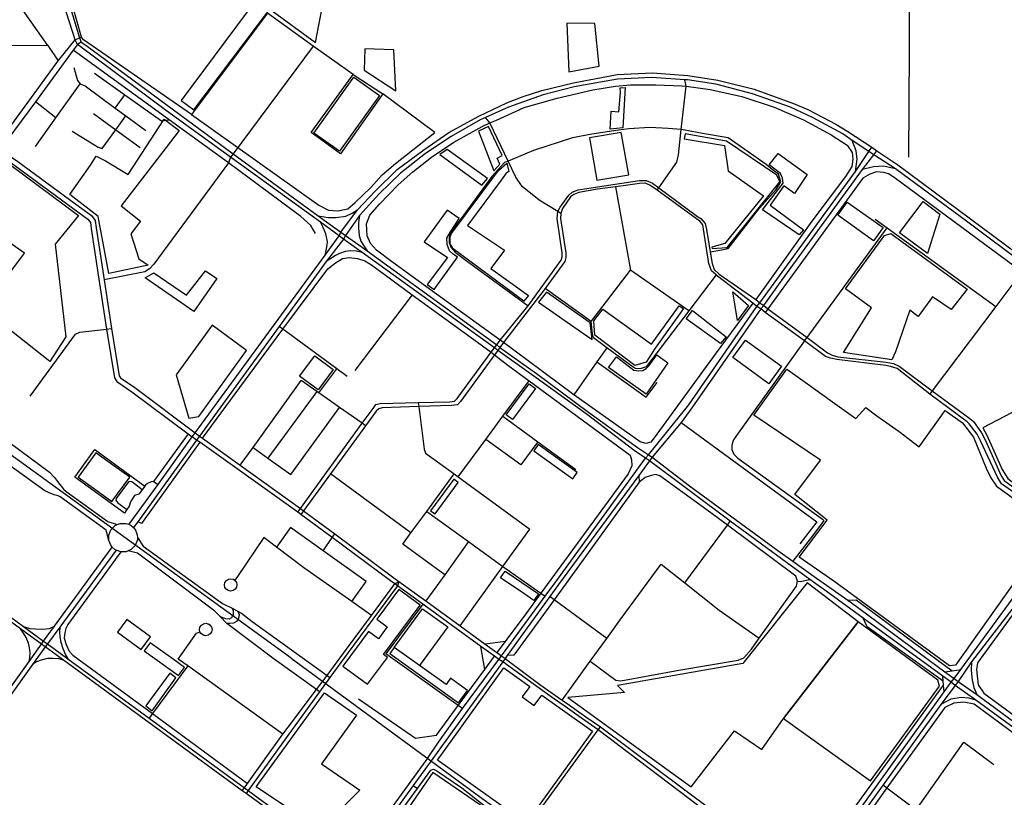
# Model space of a CAD drawing. Header units: millimetres. Extents: x 664923 to 767831, y 3118803 to 3207600.
# Tile 150 of 256: x 698888 to 701349, y 3164166 to 3166110. Entities that reach past the tile are written whole.
import ezdxf

# ---------------------------------------------------------------- set-up
doc = ezdxf.new("R2010")
doc.units = ezdxf.units.MM
for name, color, linetype in [('buildings', 5, 'Continuous'), ('parks', 8, 'Continuous'), ('railways', 4, 'Continuous'), ('roads_2', 2, 'Continuous'), ('roads_3', 3, 'Continuous')]:
    doc.layers.add(name, color=color, linetype=linetype)

msp = doc.modelspace()

# ---------------------------------------------------------------- linework, layer by layer
at = {"layer": 'buildings'}
for points in [[(699311.31, 3165113.06), (699335.9, 3165117.66), (699455.42, 3165282.5), (699369.67, 3165345.7), (699279.54, 3165221.64), (699311.31, 3165113.06)], [(699034.31, 3164966.22), (699078.76, 3164933.96), (699118.75, 3164904.94), (699163.4, 3164965.83), (699123.77, 3164994.59), (699078.96, 3165027.1), (699034.31, 3164966.22)], [(699895.15, 3164637.14), (699957.99, 3164591.91), (699887.27, 3164494.72), (699824.21, 3164540.03), (699895.15, 3164637.14)]]:
    msp.add_lwpolyline(points, close=True, dxfattribs=at)
at = {"layer": 'parks'}
for points in [[(699627.8, 3166052.22), (699653.81, 3166191.58), (699456.53, 3166129.12), (699291.94, 3165907.41), (699323.19, 3165884.14), (699513.74, 3166135.66), (699627.8, 3166052.22)], [(700255.41, 3166100.54), (700260.56, 3165979.26), (700336.1, 3165993.2), (700325.63, 3166099.79), (700255.41, 3166100.54)], [(699749.35, 3165983.56), (699828.44, 3165931.66), (699823.01, 3166033.9), (699751.08, 3166036.33), (699749.35, 3165983.56)], [(699687.33, 3165780.71), (699623.32, 3165826.17), (699723.44, 3165965.7), (699787.46, 3165920.25), (699687.33, 3165780.71)], [(700395.81, 3165839.49), (700363.86, 3165836.07), (700366.5, 3165881.01), (700385.42, 3165879.51), (700389.59, 3165927.35), (700388.6, 3165939.08), (700401.11, 3165939.85), (700395.81, 3165839.49)], [(699013.58, 3165672.94), (699064.89, 3165745.83), (699079.73, 3165768.01), (699102.46, 3165756.91), (699159.19, 3165722.89), (699249.73, 3165861.22), (699286.98, 3165832.91), (699254.77, 3165789.86), (699142.14, 3165643.81), (699190.02, 3165605.98), (699166.41, 3165574.26), (699186.36, 3165511.95), (699209.74, 3165495.64), (699110.79, 3165474.85), (699084.85, 3165617.77), (699013.58, 3165672.94)], [(700073.26, 3165731.72), (700088.2, 3165748.69), (700081.64, 3165763.72), (700093.61, 3165769.66), (700059.5, 3165842.33), (700034.83, 3165830.78), (700073.26, 3165731.72)], [(700312.1, 3165813.9), (700330.75, 3165707.97), (700410.23, 3165721.84), (700391.58, 3165827.76), (700312.1, 3165813.9)], [(700548.88, 3165811.83), (700649.63, 3165795.37), (700658.83, 3165731.65), (700746.94, 3165669.57), (700649.97, 3165549.98), (700617.73, 3165540.58), (700618.47, 3165537.16), (700655.96, 3165539.64), (700787.5, 3165704.01), (700780.24, 3165720.48), (700654.74, 3165805.71), (700551.47, 3165824.47), (700548.88, 3165811.83)], [(699956.58, 3165784.7), (699938.42, 3165772.39), (700043.43, 3165695.71), (700057.32, 3165712.65), (699956.58, 3165784.7)], [(700789.74, 3165725.19), (700761.04, 3165746.62), (700783.69, 3165775.38), (700856.29, 3165722.95), (700824.33, 3165675.43), (700798.15, 3165694.53), (700763.82, 3165645.9), (700847.07, 3165584.15), (700835.95, 3165571.44), (700744.59, 3165634.61), (700795.72, 3165701.27), (700794.67, 3165713.26), (700789.74, 3165725.19)], [(698964.01, 3165255.46), (698827.2, 3165362.47), (698775.2, 3165288.54), (698709.95, 3165195.8), (698678.33, 3165219.12), (698745.47, 3165319.06), (698900.72, 3165525.83), (698749.87, 3165631.88), (698825.67, 3165736.58), (698866.45, 3165745.62), (699035.32, 3165620.11), (698976.88, 3165548.06), (699003.9, 3165316.71), (698964.01, 3165255.46)], [(700160, 3165420.32), (700147.95, 3165406.02), (699971.63, 3165536.65), (699964.33, 3165549.62), (699964.38, 3165566.41), (699967.44, 3165575.13), (700084.4, 3165732.67), (700105.2, 3165751.07), (700110.69, 3165730.07), (700104.19, 3165726.26), (700091.39, 3165707.98), (700007.58, 3165594.96), (700099.84, 3165533.38), (700065.24, 3165487.33), (700160, 3165420.32)], [(701045.83, 3165589.8), (701022.21, 3165556.95), (700932.73, 3165620.64), (700956.35, 3165653.49), (701017.48, 3165609.97), (701045.83, 3165589.8)], [(701156.35, 3165524.73), (701086.68, 3165576.48), (701145.88, 3165655.16), (701187.85, 3165623.38), (701156.35, 3165524.73)], [(699964.6, 3165579.48), (699986.87, 3165612.5), (699956.87, 3165633.39), (699899.44, 3165553.84), (699957.62, 3165515.14), (699906.5, 3165447.96), (699924.04, 3165435.2), (699981.95, 3165516.08), (699971.86, 3165523.21), (699962.27, 3165531.93), (699956.23, 3165547.49), (699955.96, 3165563.15), (699964.6, 3165579.48)], [(701064.7, 3165574.84), (701256.03, 3165435.6), (701215.96, 3165384.78), (701169.24, 3165416.34), (701133.34, 3165367.69), (701112.72, 3165383.48), (701077.13, 3165279.02), (701067.62, 3165259.47), (700946.6, 3165277.76), (701016.45, 3165389.18), (700952.13, 3165436.63), (701049.02, 3165570.4), (701064.7, 3165574.84)], [(699305.54, 3165421.02), (699352.34, 3165481.85), (699381.23, 3165462.2), (699323.17, 3165380.44), (699201.94, 3165464.15), (699223.76, 3165477.06), (699305.54, 3165421.02)], [(700204.93, 3165428.52), (700184.9, 3165403.12), (700272.87, 3165341.45), (700319.13, 3165309.75), (700313.83, 3165352.07), (700204.93, 3165428.52)], [(700709.86, 3165395.41), (700682.18, 3165357.34), (700669.92, 3165429.19), (700709.86, 3165395.41)], [(700475.85, 3165288.46), (700453.87, 3165253.62), (700425.67, 3165245.31), (700325.71, 3165320.88), (700323, 3165356.33), (700345.62, 3165385.86), (700467.39, 3165298.56), (700535.85, 3165394.23), (700547.09, 3165387.85), (700475.85, 3165288.46)], [(700653.32, 3165316.96), (700639.59, 3165300.22), (700553.8, 3165361.92), (700569.43, 3165382.55), (700653.32, 3165316.96)], [(700792.33, 3165243.18), (700760.51, 3165199.49), (700669.94, 3165264.77), (700701.76, 3165308.47), (700792.33, 3165243.18)], [(701295.01, 3165089.57), (701304.78, 3165070.94), (701343, 3164984.93), (701357.73, 3164962.16), (701408.1, 3164923.39), (701670.1, 3165278.34), (701633.55, 3165305.35), (701498.24, 3165214.15), (701420.53, 3165155.38), (701295.01, 3165089.57)], [(699633.87, 3165184.35), (699587.86, 3165218.2), (699625.57, 3165268.9), (699671.56, 3165235.07), (699633.87, 3165184.35)], [(700508.17, 3165251.49), (700478.19, 3165208.73), (700453.35, 3165173.29), (700359.85, 3165239.82), (700379.83, 3165267), (700423.25, 3165233.33), (700434.29, 3165231.96), (700445.83, 3165232.68), (700454.14, 3165237.52), (700461.05, 3165244.94), (700480.52, 3165271.9), (700508.17, 3165251.49)], [(701271.82, 3165066.19), (701303.08, 3164988.41), (701315.04, 3164964.61), (701329.18, 3164943.39), (701471.47, 3164840.93), (701226.51, 3164496.28), (701211.99, 3164493.89), (700922.69, 3164705.66), (700835.99, 3164766.04), (700906.41, 3164858.42), (700825.53, 3164922.81), (700889.57, 3165008.19), (700722.41, 3165120.51), (700805.46, 3165235.75), (700850.64, 3165203.59), (700919.19, 3165154.12), (700977.62, 3165112.35), (701002.34, 3165139.93), (701030.54, 3165118.96), (701086.32, 3165079.72), (701136.31, 3165041.41), (701201.02, 3165132.29), (701243.79, 3165101.99), (701271.82, 3165066.19)], [(700161.24, 3165199), (700176.88, 3165187.59), (700119.94, 3165110.34), (700104.29, 3165121.76), (700161.24, 3165199)], [(700184.28, 3165047.85), (700172.76, 3165031.96), (700270.2, 3164962.01), (700281.73, 3164977.88), (700184.28, 3165047.85)], [(699915.26, 3164882.16), (699926.47, 3164873.98), (699984.23, 3164952.33), (699973.03, 3164960.5), (699915.26, 3164882.16)], [(700184.93, 3164674.3), (700173.44, 3164657.53), (700148.08, 3164674.74), (700089.87, 3164714.24), (700101.36, 3164731), (700184.93, 3164674.3)], [(700257.93, 3164414.96), (700566.19, 3164191.53), (700674.42, 3164331.97), (700743.04, 3164285.42), (700797.08, 3164362.42), (700983.28, 3164604.44), (700855.99, 3164701.64), (700695.27, 3164499.74), (700382.33, 3164445.29), (700399.42, 3164427.83), (700257.93, 3164414.96)], [(699760.26, 3164580.15), (699695.9, 3164493.59), (699757.64, 3164448.16), (699807.59, 3164515.35), (699797.53, 3164522.75), (699889.31, 3164646.2), (699836.12, 3164685.33), (699780.61, 3164610.68), (699806.67, 3164591.51), (699784.8, 3164562.09), (699760.26, 3164580.15)], [(699132.59, 3164578.03), (699191.63, 3164534.82), (699215.48, 3164567.07), (699156.44, 3164610.28), (699132.59, 3164578.03)], [(700797.08, 3164362.42), (701014.44, 3164206.91), (701186.92, 3164443.56), (701182.16, 3164458.49), (700983.28, 3164604.44), (700797.08, 3164362.42)], [(699199.28, 3164531.83), (699285.51, 3164469.96), (699300.2, 3164490.22), (699271.45, 3164510.85), (699213.98, 3164552.09), (699199.28, 3164531.83)], [(699984.85, 3164401.45), (700007.46, 3164432.59), (699980.62, 3164451.87), (699964.92, 3164463.05), (699953.7, 3164447.44), (699887.27, 3164494.72), (699824.21, 3164540.03), (699813.16, 3164524.8), (699984.85, 3164401.45)], [(700153.96, 3164100.96), (699932.37, 3164258.68), (700098.04, 3164489.01), (700162.73, 3164442.96), (700144.04, 3164416.98), (700174.27, 3164395.45), (700192.79, 3164421.21), (700319.46, 3164331.06), (700153.96, 3164100.96)], [(699219.66, 3164382), (699278.67, 3164463.89), (699263.38, 3164475.77), (699203.15, 3164394.3), (699219.66, 3164382)], [(699647.85, 3164093.14), (699610.6, 3164116.23), (699565.32, 3164134.06), (699479.54, 3164192.16), (699650.27, 3164427.12), (699729.8, 3164370.53), (699642.2, 3164249.11), (699738.69, 3164183.64), (699647.85, 3164093.14)], [(699973.5, 3164022.05), (700053.01, 3164136.97), (699921.06, 3164227.33), (699841.55, 3164112.41), (699973.5, 3164022.05)]]:
    msp.add_lwpolyline(points, close=True, dxfattribs=at)
at = {"layer": 'railways'}
for points in [[(699566.63, 3164513.28), (698854.29, 3165030.32), (698483.55, 3165302.22), (698224.2, 3165493.3), (698104.87, 3165595.05), (698064.33, 3165633.28), (698017.91, 3165686.78), (697930.01, 3165796.69), (697845.93, 3165906.76), (697796.73, 3165989.33), (697740.87, 3166107.44), (697708.52, 3166214.26)], [(699566.63, 3164513.28), (700037.47, 3164167.77), (700429.45, 3163886.23), (701228.09, 3163302.54), (701612.53, 3163023.39), (701676.41, 3162971.85), (701752.35, 3162902.97), (701801.88, 3162855.36), (701854.18, 3162793.59), (701895.45, 3162738.32), (701940.28, 3162671.42), (702007.66, 3162563.11), (702060.01, 3162449.54), (702102.91, 3162349.17), (702134.39, 3162277.01), (702157.28, 3162216.4), (702178.66, 3162144.91)]]:
    msp.add_lwpolyline(points, dxfattribs=at)
at = {"layer": 'roads_2'}
for points in [[(699032.41, 3166047.81), (699026.58, 3166059.18), (698976.18, 3166218.21), (698896.08, 3166478.77), (698860.11, 3166597.11), (698813.63, 3166748.36), (698774.81, 3166875.58), (698718.86, 3167053.35), (698693.36, 3167132.71), (698662.49, 3167239.98), (698631.53, 3167357.32), (698622.01, 3167394.58), (698614.78, 3167422.88), (698609.56, 3167450.44), (698608.14, 3167454.97), (698603.1, 3167478.37)], [(698614.99, 3167479.4), (698620.67, 3167456.86), (698620.76, 3167449.87), (698630.24, 3167405.61), (698639.96, 3167360.19), (698662.38, 3167275.59), (698693.6, 3167171.54), (698729.25, 3167053.87), (698807.06, 3166812.88), (698825.04, 3166752.57), (698835.69, 3166716.91), (698967.62, 3166295.49), (699037.71, 3166064.32), (699042.13, 3166053.23)], [(698487.98, 3165337.23), (698505.09, 3165347.18), (698525.36, 3165375.06), (698744.49, 3165676.39), (698821.9, 3165782.84), (698828.14, 3165792.29), (698984.39, 3166006.34), (699026.58, 3166059.18), (699037.71, 3166064.32)], [(699042.13, 3166053.23), (699032.41, 3166047.81), (699021.84, 3166033.48), (698927.57, 3165904.59), (698838.58, 3165784.91), (698831.7, 3165775.47), (698819.52, 3165758.05), (698675.79, 3165552.38), (698518.01, 3165336.46), (698515.77, 3165303.97), (698523.96, 3165287.12), (698535.5, 3165274.32), (698618.64, 3165214.23), (698628.6, 3165209.5), (698660.69, 3165199.64), (698668.57, 3165196.03), (698962.78, 3164978.15), (698975.49, 3164964.79), (698983.19, 3164955.1), (698998.04, 3164936.01), (699004.22, 3164930.34), (699108.81, 3164855.32), (699132.25, 3164847.27)], [(701403.59, 3165494.51), (701257.92, 3165603.42), (701076.45, 3165736.86), (701022.45, 3165771.91), (701009.98, 3165780.24), (700968.72, 3165807.78), (700944.96, 3165823.97), (700871.03, 3165864.41), (700814.12, 3165890.68), (700719.63, 3165924.1), (700628.09, 3165948.11), (700556.9, 3165959.12), (700550.48, 3165959.58), (700467.91, 3165965.38), (700381.89, 3165961.14), (700273.77, 3165941.48), (700196.4, 3165921.81), (700109.71, 3165890.85), (700052.1, 3165864.84), (700039.26, 3165859.05), (699966.18, 3165817.2), (699902.61, 3165774.96), (699839.73, 3165725.5), (699786.38, 3165673.98), (699737.64, 3165620.21), (699702.73, 3165570.37), (699697.3, 3165561.02), (699686.72, 3165569.02), (699639.81, 3165603), (699415.12, 3165765.75), (699255.48, 3165881.58), (699032.41, 3166047.81)], [(699042.13, 3166053.23), (699053.81, 3166045.77), (699421.51, 3165774.44), (699634.29, 3165619.29), (699690.97, 3165578.72), (699732.28, 3165634.58), (699776.2, 3165680.48), (699831.18, 3165734.81), (699897.98, 3165784.33), (699960.98, 3165827.12), (700035.74, 3165868.44), (700105.62, 3165901.34), (700146.71, 3165917.62), (700193.42, 3165932.32), (700271.91, 3165952.01), (700381.13, 3165972.8), (700469.39, 3165976.54), (700557.84, 3165969.7), (700632.94, 3165958.2), (700723.34, 3165935.84), (700821.78, 3165900.27), (700857.83, 3165884.76), (700877, 3165875.08), (700927.78, 3165848.14), (700957.73, 3165829.75), (701017.56, 3165790.89), (701030.2, 3165781.82), (701082.74, 3165746.68), (701263.95, 3165611.86), (701410.24, 3165503.49)], [(699934.93, 3164303.19), (699994.79, 3164387.21), (700085.85, 3164510.4), (700092.48, 3164519.18), (700201.76, 3164668.53), (700228.19, 3164704.65), (700452.27, 3165012.99), (700459.68, 3165022.01), (700560.33, 3165147.01), (700730.65, 3165392.9), (700737.89, 3165402.06), (700976.83, 3165729.63), (701009.98, 3165780.24), (701017.56, 3165790.89)], [(700976.83, 3165729.63), (700981.24, 3165760.46), (700978.5, 3165782.05), (700968.72, 3165807.78)], [(700747.43, 3165395.22), (700793.48, 3165459.51), (700993.96, 3165734.77), (701022.45, 3165771.91), (701030.2, 3165781.82)], [(701076.45, 3165736.86), (701047.15, 3165743.57), (701022.01, 3165741.9), (700993.96, 3165734.77)], [(699634.29, 3165619.29), (699659.45, 3165615.24), (699679.38, 3165615.2), (699703.45, 3165618.77), (699719.46, 3165626), (699732.28, 3165634.58)], [(699737.64, 3165620.21), (699734.97, 3165602.76), (699734.96, 3165588.35), (699736.79, 3165570.32), (699740.98, 3165555.86), (699749.98, 3165541.73), (699756.37, 3165532.08)], [(699652.06, 3165520.65), (699654.38, 3165532.65), (699656.93, 3165546.59), (699657.16, 3165555.44), (699653.03, 3165574.45), (699646.54, 3165590.39), (699639.81, 3165603)], [(699162.13, 3164848), (699234.23, 3164947.99), (699319.57, 3165066.35), (699326.93, 3165076.94), (699652.06, 3165520.65), (699686.72, 3165569.02), (699690.97, 3165578.72)], [(699690.97, 3165578.72), (699702.73, 3165570.37)], [(699702.73, 3165570.37), (699744.12, 3165540.96), (699756.37, 3165532.08), (700080.25, 3165296.42), (700087.98, 3165289.77), (700179.32, 3165225.36), (700309.35, 3165128.36), (700432.51, 3165040.15), (700459.68, 3165022.01), (700468.61, 3165015.62), (700561.63, 3164944.47), (700783.13, 3164782.3), (700820.08, 3164755.59), (700879.63, 3164713.76)], [(699697.3, 3165561.02), (699653.93, 3165504.79), (699536.36, 3165342.37), (699337.98, 3165068.34), (699330.32, 3165058.75), (699183.36, 3164854.38), (699172.86, 3164839.77)], [(700817.15, 3164743.52), (700664.03, 3164855.82), (700462.05, 3165006.61), (700452.27, 3165012.99), (700424.15, 3165032.44), (700304.06, 3165123.83), (700172.73, 3165218.58), (700082.82, 3165282.56), (700074.45, 3165288.85), (699744.15, 3165527.63), (699735.75, 3165533.69), (699697.3, 3165561.02)], [(699744.15, 3165527.63), (699729.59, 3165530.9), (699715.35, 3165531.8), (699702.04, 3165530.31), (699687.78, 3165524.88), (699677.44, 3165520.28), (699663.63, 3165511.07), (699653.93, 3165504.79)], [(700740.46, 3165386.59), (700747.43, 3165395.22)], [(700740.46, 3165386.59), (700567.94, 3165139.3), (700541.07, 3165102.24), (700468.61, 3165015.62), (700462.05, 3165006.61), (700435.41, 3164970.32), (700235.07, 3164697.42), (700213.37, 3164667.35), (700106.82, 3164519.72), (700101.47, 3164512.33), (700095.33, 3164504.27), (699952.87, 3164307.81)], [(699111.12, 3164807.49), (699104.08, 3164833.11), (698989.18, 3164916.9), (698984.22, 3164918.84), (698974.59, 3164921.84), (698960.28, 3164927.38), (698950.92, 3164931.84), (698634.19, 3165160.03), (698628.87, 3165165.42), (698614.26, 3165189.13), (698608.9, 3165197.12), (698521.51, 3165260.23), (698494.2, 3165271.12)], [(700475.18, 3163429.4), (700480.82, 3163438.07), (700536.3, 3163514.18), (700653.13, 3163674.47), (700660, 3163683.81), (700662.39, 3163687.12), (700689.26, 3163724.26), (700695.54, 3163731.91), (700703.4, 3163742.74), (700944.39, 3164074.88), (700955.43, 3164090.25), (701198.79, 3164429.01), (701216.15, 3164453.16), (701223.07, 3164462.55), (701239.89, 3164484.94), (701495.6, 3164834.85), (701502.38, 3164845.03), (701748.48, 3165185.94), (701778.93, 3165225.62), (701785.47, 3165235.85)], [(701794.92, 3165228.72), (701787.29, 3165218.25), (701749.77, 3165167.18), (701511.74, 3164838.09), (701504.79, 3164828.85), (701495.42, 3164814.93), (701422.95, 3164707.2), (701266.94, 3164504.09), (701233.06, 3164455.31), (701225.84, 3164445.16), (701190.13, 3164397.89), (701045.56, 3164196.47), (700957.07, 3164073.18), (700949.9, 3164063.27), (700704.98, 3163724.54), (700699.39, 3163716.82), (700670.42, 3163676.25), (700662.86, 3163667.14), (700490.9, 3163430.8), (700485.02, 3163422.12)], [(699176.97, 3164795), (699166.87, 3164784.85), (699159.61, 3164781.82), (699154, 3164779.48), (699140.87, 3164779.19), (699129.22, 3164783.03), (699126.73, 3164784.64), (699119.61, 3164790.64), (699115.8, 3164795.81), (699111.12, 3164807.49), (699110.83, 3164820.56), (699116.33, 3164834.63), (699126.93, 3164845.11), (699132.25, 3164847.27), (699139.3, 3164850.15), (699153.21, 3164850.31), (699162.13, 3164848), (699166.57, 3164844.98), (699172.86, 3164839.77), (699177.67, 3164833.52), (699182.17, 3164822.14), (699182.35, 3164815.36), (699182.51, 3164809.41), (699176.97, 3164795)], [(699182.35, 3164815.36), (699196.81, 3164793.32), (699395.2, 3164649.9), (699418.86, 3164638.43), (699433.6, 3164630.56), (699442.82, 3164625.65), (699469.4, 3164604.75), (699656.41, 3164470.5), (699663.56, 3164465.37)], [(698383.97, 3163773.88), (698392.42, 3163784.86), (698588.9, 3164054.39), (698595.47, 3164062.84), (698911.91, 3164505.03), (698942.79, 3164548.18), (698948.03, 3164555.77), (698975.48, 3164593.35), (699119.61, 3164790.64)], [(699129.22, 3164783.03), (698988.26, 3164591.15), (698957.48, 3164549.26), (698951.95, 3164541.88), (698920.11, 3164497.31), (698605.08, 3164056.33), (698598.53, 3164047.33), (698404, 3163777.22), (698395.56, 3163766.86)], [(698644.05, 3164779.38), (698897.47, 3164592.97), (698948.03, 3164555.77), (698957.48, 3164549.26), (699008.93, 3164511.6), (699211.85, 3164363.09), (699449.69, 3164189.36), (699459.15, 3164182.67), (699543.32, 3164120.98), (699558.26, 3164112.33), (699579.89, 3164103.95), (699611.03, 3164091.21), (699646.1, 3164071.15)], [(699637.58, 3164429.53), (699629.8, 3164435.09), (699523.94, 3164510.79), (699405.96, 3164599.88), (699389.14, 3164617.39), (699376, 3164631.08), (699183.02, 3164776.27), (699159.61, 3164781.82)], [(699638.42, 3164061.41), (699606, 3164080.12), (699573.22, 3164094.13), (699546.97, 3164106.96), (699537.4, 3164114.24), (699453.86, 3164175.36), (699444.51, 3164182.19), (698997.93, 3164508.3), (698951.95, 3164541.88), (698942.79, 3164548.18), (698890.31, 3164586.54), (698637.92, 3164770.99)], [(700871.86, 3164703.78), (700862.95, 3164710.25), (700817.15, 3164743.52)], [(700903.3, 3164680.95), (700871.86, 3164703.78)], [(700879.63, 3164713.76), (700912.58, 3164690.46)], [(702372.6, 3164400.45), (702366.11, 3164391.06), (702188.78, 3164139.96), (702176.97, 3164123.53), (702005.7, 3163896.04), (701997.67, 3163885.33), (701987.36, 3163893.35), (701933.28, 3163933.09), (701609.29, 3164165.85), (701598.65, 3164173.67), (701277.8, 3164408.48), (701225.84, 3164445.16), (701216.15, 3164453.16), (701194.68, 3164468.79), (700996.22, 3164613.29), (700903.3, 3164680.95)], [(700912.58, 3164690.46), (700957.73, 3164658.53), (700965.64, 3164652.93), (701200.42, 3164479.3), (701223.07, 3164462.55), (701233.06, 3164455.31), (701279.67, 3164422.35), (701605.5, 3164182.81), (701616.13, 3164174.87), (701936.08, 3163945.91), (701994.95, 3163903.39), (702005.7, 3163896.04)], [(698911.91, 3164505.03), (698914.1, 3164515.38), (698914.29, 3164527.12), (698913.14, 3164540.29), (698910.44, 3164551.32), (698904.76, 3164564.95), (698898.09, 3164575.51), (698890.31, 3164586.54)], [(698897.47, 3164592.97), (698913.41, 3164587.25), (698927.46, 3164586.83), (698945.91, 3164586.09), (698962.58, 3164587.69), (698975.48, 3164593.35)], [(698988.26, 3164591.15), (698987.79, 3164578.75), (698988.66, 3164566.76), (698991.42, 3164553.23), (698996.45, 3164537.48), (699002.94, 3164522.03), (699008.93, 3164511.6)], [(698997.93, 3164508.3), (698986.42, 3164511.46), (698971.16, 3164512.79), (698957.63, 3164512.29), (698942.05, 3164508.73), (698930.72, 3164504.58), (698920.11, 3164497.31)], [(701200.42, 3164479.3), (701218.43, 3164481.88), (701239.89, 3164484.94)], [(701266.94, 3164504.09), (701266.14, 3164482.25), (701268.05, 3164459.22), (701272.27, 3164440.01), (701279.67, 3164422.35)], [(701198.79, 3164429.01), (701197.01, 3164446.23), (701196.04, 3164455.62), (701194.68, 3164468.79)], [(701277.8, 3164408.48), (701260.13, 3164413.06), (701240.52, 3164414.71), (701214.98, 3164410.91), (701190.13, 3164397.89)], [(699952.87, 3164307.81), (699920.71, 3164262.79)], [(699904.16, 3164257.59), (699934.93, 3164303.19)], [(699920.71, 3164262.79), (699871.67, 3164194.75), (699759.41, 3164038.96), (699733.46, 3164002.61), (699725.56, 3163992.54), (699691.71, 3163945.73), (699678.12, 3163923.77), (699667.63, 3163901.25), (699658.98, 3163888.71), (699632.86, 3163861.42)], [(699639.23, 3163888.3), (699654.73, 3163907.26), (699665.64, 3163925.98), (699679.65, 3163950.65), (699716.53, 3164000.54), (699724.34, 3164010.89), (699740.69, 3164032.44), (699904.16, 3164257.59)]]:
    msp.add_lwpolyline(points, dxfattribs=at)
at = {"layer": 'roads_3'}
for points in [[(698958.33, 3166044.86), (698660.43, 3166468.05), (698610.71, 3166538.68), (698221.91, 3167103.8), (697985.96, 3167445.47), (697976.64, 3167458.95), (697965.95, 3167474.43), (697927.11, 3167521.94), (697907.24, 3167561.99)], [(699721.23, 3165972.59), (699621.57, 3166042.96), (699507.85, 3166126.1), (699318, 3165872.26), (699048.01, 3166059.28), (699043.01, 3166066.04), (698977.57, 3166297.04), (698823.33, 3166815.9), (698780.19, 3166933.87), (698728.49, 3167089.03), (698670.5, 3167274.46), (698634.21, 3167420.22)], [(701110.19, 3165765.95), (701111.85, 3166033.94), (701111.94, 3166063.56), (701112.09, 3166267.96)], [(699037.71, 3166064.32), (699043.01, 3166066.04)], [(697570.86, 3165546.19), (697584.03, 3166049.91), (697758.91, 3166048.08), (697780.97, 3166047.84), (697964.94, 3166045.91), (698958.33, 3166044.86), (698984.39, 3166006.34)], [(699627.73, 3165575.31), (699615.86, 3165594.94), (699590.81, 3165617.49), (699409.8, 3165751.74), (699262.16, 3165858.98), (699021.84, 3166033.48)], [(699621.57, 3166042.96), (699421.51, 3165774.44), (699415.12, 3165765.75), (699409.8, 3165751.74), (699223.85, 3165497.99), (699213.04, 3165486.63), (699201.13, 3165479.28), (699099.53, 3165458.97)], [(699023.47, 3165990), (699032.41, 3165957.78), (699039.39, 3165949.02), (699052.06, 3165944.02), (699127.02, 3165888.6), (699153.53, 3165869), (699203.37, 3165832.14)], [(699075.66, 3165976.27), (699151.4, 3165921.83), (699242.45, 3165856.41), (699262.16, 3165858.98)], [(699318, 3165872.26), (699635.46, 3165645.91), (699659.8, 3165633.79), (699682.93, 3165632.1), (699708.04, 3165636.71), (699726.66, 3165652.69), (699765.91, 3165689.9), (699793.71, 3165721.7), (699827.66, 3165749.95), (699926.04, 3165827.86), (699795.5, 3165924.31), (699689.95, 3165774.23), (699616.63, 3165827.27), (699721.23, 3165972.59), (699795.5, 3165924.31)], [(700481.31, 3165683.05), (700485.54, 3165689.12), (700530.53, 3165753.61), (700534.62, 3165771.31), (700540.98, 3165834.88), (700553.53, 3165943.11), (700550.48, 3165959.58)], [(698927.64, 3165792.58), (698978.86, 3165864.28), (699039.39, 3165949.02)], [(700719.89, 3165401.09), (700626.44, 3165273.2), (700473.8, 3165064.24), (700465.61, 3165053.8), (700452.65, 3165050.07), (700438.41, 3165054.05), (700272.87, 3165171.78), (700123.47, 3165283.35), (700097.1, 3165302.48), (700089.22, 3165308.19), (699930.12, 3165423.59), (699817.53, 3165504.79), (699779.58, 3165533.04), (699765.06, 3165550.34), (699756.32, 3165569.12), (699755.02, 3165598.8), (699763.24, 3165621.07), (699787.23, 3165647.98), (699834.29, 3165696.83), (699871, 3165729.15), (699917.46, 3165765.62), (699973.12, 3165803.25), (700044.11, 3165842.95), (700063.37, 3165851.52), (700079.5, 3165858.7), (700149.3, 3165889.8), (700231.66, 3165913.12), (700320.85, 3165934.39), (700377.4, 3165943.53), (700414.21, 3165946.36), (700477.72, 3165947.05), (700542.88, 3165944.37), (700553.53, 3165943.11), (700613.77, 3165934.62), (700692.6, 3165917.44), (700773.41, 3165890.73), (700846.89, 3165858.9), (700916.25, 3165821.42), (700955.76, 3165796.18), (700968.51, 3165777.47), (700970.39, 3165760.96), (700967.51, 3165742.36), (700952.1, 3165717.79), (700867.47, 3165605.7), (700753.99, 3165446.08), (700727.49, 3165409.73)], [(699127.02, 3165888.6), (699151.4, 3165921.83)], [(698978.86, 3165864.28), (698927.57, 3165904.59)], [(699019.83, 3165830.54), (699084.58, 3165791.08), (699094.06, 3165787.58), (699128.72, 3165834.39), (699153.53, 3165869)], [(699072.65, 3165875.45), (699128.72, 3165834.39), (699161.83, 3165810.14), (699189, 3165790.24)], [(700240.57, 3165625.39), (700233.43, 3165629.72), (700186.38, 3165658.2), (700144.12, 3165692.36), (700127.89, 3165715.8), (700108.84, 3165755.88), (700063.37, 3165851.52), (700052.1, 3165864.84)], [(700613.44, 3165529.62), (700642.99, 3165533.85), (700658.42, 3165537.25), (700736.97, 3165638.58), (700778.43, 3165684.97), (700789.9, 3165704.49), (700784.16, 3165723.23), (700768.92, 3165734.67), (700753.74, 3165747.46), (700658.24, 3165814.12), (700594.44, 3165825.13), (700546.17, 3165834.42), (700540.98, 3165834.88), (700509.04, 3165837.76), (700463.12, 3165839.96), (700410.59, 3165836.43), (700372.79, 3165832), (700318.25, 3165823.08), (700269.52, 3165813.88), (700172.08, 3165782.51), (700108.84, 3165755.88), (700100.06, 3165752.18), (700068.4, 3165717.35), (699998.52, 3165621.47), (699964.82, 3165576.46), (699961.22, 3165564.4), (699961.29, 3165552.14), (699965.72, 3165541.22), (699976.85, 3165528.31), (700007.71, 3165505.43), (700159.03, 3165394.53)], [(698838.58, 3165784.91), (698883.88, 3165755.25), (699028.8, 3165648.68), (699067.93, 3165620.08), (699077.1, 3165607.63), (699079.46, 3165589.58), (699099.53, 3165458.97), (699117.84, 3165337.69), (699136.91, 3165218.97), (699140.32, 3165214.22), (699176.15, 3165189.78), (699326.93, 3165076.94)], [(698831.7, 3165775.47), (698876.54, 3165744.97), (699021.29, 3165638.53), (699058.85, 3165611.06), (699064.95, 3165602.79), (699066.92, 3165587.8), (699084.83, 3165471.52), (699105.31, 3165335.76), (699124.87, 3165214.04), (699131.31, 3165205.07), (699168.73, 3165179.55), (699309.36, 3165074.01), (699319.57, 3165066.35)], [(701392.03, 3165478.92), (701073.47, 3165714.95), (701059.66, 3165724.43), (701047.84, 3165727.74), (701029.28, 3165729.12), (701012.41, 3165723.34), (700994.87, 3165713.75), (700757.54, 3165387.09), (700751.43, 3165377.96)], [(699583.34, 3164878.58), (699589.82, 3164887.77), (699744.45, 3165100.51), (699771.38, 3165137.59), (699778.62, 3165147.18), (699789.33, 3165150.47), (699884.33, 3165152.72), (699963.52, 3165154.61), (699974.7, 3165155.72), (699981.54, 3165162.4), (700066.25, 3165278.14), (700074.45, 3165288.85), (700080.25, 3165296.42), (700089.22, 3165308.19), (700159.03, 3165394.53), (700241.13, 3165508.07), (700244.11, 3165516.57), (700243.94, 3165526.81), (700231.73, 3165612.91), (700233.43, 3165629.72), (700238.85, 3165641.07), (700260.25, 3165671.25), (700268.63, 3165678.06), (700284.18, 3165684.12), (700332.35, 3165691.62), (700436.73, 3165707.64), (700453.73, 3165707.49), (700469.95, 3165700.65), (700485.54, 3165689.12), (700582.3, 3165617.59), (700589.98, 3165612.82), (700601.38, 3165600.11), (700604.32, 3165585.04), (700613.44, 3165529.62), (700618.74, 3165500.3), (700623.92, 3165485.27), (700636.2, 3165473.46), (700727.49, 3165409.73), (700732.62, 3165406.15), (700737.89, 3165402.06), (700747.43, 3165395.22), (700757.54, 3165387.09), (700855.98, 3165315.03), (700907.01, 3165276.55), (700918.76, 3165270.96), (700932.7, 3165266.76), (701053.69, 3165253.26), (701072.09, 3165250.02), (701085.61, 3165243.58), (701168.63, 3165181.88), (701262.75, 3165112.69), (701271.39, 3165104.83)], [(701260.74, 3165099.3), (701255.73, 3165104.56), (701162.31, 3165173.64), (701080.8, 3165237.26), (701064.61, 3165242.85), (701052.49, 3165245.22), (700930.58, 3165260.05), (700914.04, 3165263.64), (700902.19, 3165267.9), (700848.97, 3165306.37), (700751.43, 3165377.96), (700740.46, 3165386.59), (700730.65, 3165392.9), (700725.63, 3165396.68), (700719.89, 3165401.09), (700631.83, 3165468.67), (700628.82, 3165471.44), (700617.27, 3165482.04), (700610.1, 3165500.33), (700596.7, 3165586.24), (700595.17, 3165596.89), (700587.85, 3165606.11), (700579.56, 3165611.95), (700481.31, 3165683.05), (700463.22, 3165696.14), (700451.33, 3165700.49), (700436.86, 3165700.08), (700395.91, 3165694.58), (700377.38, 3165692.09), (700332.54, 3165686.08), (700285.12, 3165677.24), (700273.16, 3165672.84), (700264.36, 3165666.42), (700244.29, 3165637.15), (700240.57, 3165625.39), (700239.79, 3165612.61), (700252.67, 3165526.38), (700252.64, 3165514.78), (700250.12, 3165505.11), (700201.57, 3165437.57), (700097.1, 3165302.48), (700087.98, 3165289.77), (700082.82, 3165282.56), (700074.93, 3165271.52), (699989.53, 3165154.72), (699981.97, 3165146.86), (699967.52, 3165145.13), (699885.62, 3165142.38), (699793.77, 3165139.29), (699786.16, 3165136.58), (699779.29, 3165130.86), (699752.83, 3165094.64), (699664.8, 3164974.09), (699597.46, 3164881.87), (699591.23, 3164872.99)], [(700377.38, 3165692.09), (700414.93, 3165483.01)], [(700848.97, 3165306.37), (700855.98, 3165315.03), (701055.82, 3165588.95)], [(701026.23, 3165611.01), (701055.82, 3165588.95), (701327.72, 3165392.21)], [(699345.38, 3165063.03), (699545.73, 3165335.49), (699658.17, 3165486.42), (699677.59, 3165501.87), (699694.66, 3165512.41), (699711.49, 3165514.94), (699732.71, 3165512.7), (699751.18, 3165507.04), (699767.12, 3165496.31), (699869.41, 3165421.93), (700023.33, 3165310.04), (700066.25, 3165278.14), (700074.93, 3165271.52), (700108.38, 3165246.04), (700161.38, 3165206.94), (700413.75, 3165020.78), (700416.88, 3165009.34), (700418.06, 3164994.01), (700408.66, 3164974.32), (700190.82, 3164675.73), (700153.33, 3164624.35), (700101.52, 3164555.49), (700080.39, 3164527.41)], [(701410.24, 3165503.49), (701403.59, 3165494.51), (701392.03, 3165478.92), (701327.72, 3165392.21), (701168.63, 3165181.88), (701162.31, 3165173.64)], [(700316.59, 3165354.78), (700414.93, 3165483.01)], [(700628.82, 3165471.44), (700560.43, 3165381.75), (700453.96, 3165242.12), (700441.23, 3165237.31), (700428.41, 3165236.69), (700421.13, 3165241.15), (700355.78, 3165289.43), (700322.49, 3165314.02), (700319.31, 3165324.33), (700316.59, 3165354.78)], [(700560.43, 3165381.75), (700414.93, 3165483.01)], [(699869.41, 3165421.93), (699725.58, 3165232.23)], [(700316.59, 3165354.78), (700201.57, 3165437.57)], [(699706.26, 3165217.55), (699680.4, 3165236.54), (699545.73, 3165335.49), (699536.36, 3165342.37)], [(698914.63, 3165168.44), (699027.93, 3165323.19), (699038.35, 3165328.07), (699105.31, 3165335.76), (699117.84, 3165337.69)], [(700848.97, 3165306.37), (700679.21, 3165069.94), (700672.23, 3165058.91), (700667.82, 3165045.83), (700668, 3165034.93), (700672.41, 3165023.67), (700682.71, 3165013.78), (700894.5, 3164860.93), (700897.52, 3164857.2), (700893.64, 3164851.71), (700869.08, 3164818.92), (700820.08, 3164755.59)], [(700355.78, 3165289.43), (700330.67, 3165253.82), (700272.87, 3165171.78)], [(700330.67, 3165253.82), (700454.11, 3165166), (700480.94, 3165202.74)], [(699635.83, 3165176.62), (699680.4, 3165236.54)], [(699439.4, 3164995.63), (699471.44, 3165040.23), (699591.68, 3165207.56)], [(699752.83, 3165094.64), (699744.45, 3165100.51), (699687.72, 3165140.26), (699635.83, 3165176.62), (699630.97, 3165180.03), (699591.68, 3165207.56)], [(699983.59, 3164966.77), (700052.92, 3165060.42), (700095.77, 3165118.31), (700161.38, 3165206.94)], [(699630.97, 3165180.03), (699508.75, 3165013.59)], [(699884.33, 3165152.72), (699885.62, 3165142.38), (699898.81, 3165036.26), (699902.67, 3165025.76), (699973.87, 3164973.85), (699983.59, 3164966.77), (700163.03, 3164835.96)], [(699566.07, 3164972.67), (699687.72, 3165140.26)], [(700095.77, 3165118.31), (700183.21, 3165054.37), (700278.07, 3164985.01)], [(700541.07, 3165102.24), (700879.98, 3164854.26), (700837.57, 3164799.52)], [(701281.03, 3165073.34), (701260.74, 3165099.3)], [(701271.39, 3165104.83), (701291.54, 3165077.14)], [(699309.36, 3165074.01), (699222.53, 3164955.06), (699234.23, 3164947.99)], [(699326.93, 3165076.94), (699337.98, 3165068.34), (699345.38, 3165063.03), (699439.4, 3164995.63), (699589.82, 3164887.77), (699597.46, 3164881.87), (699675.73, 3164823.96), (699823.57, 3164714.59), (699836.1, 3164705.47), (699902.99, 3164656.71), (699988.63, 3164594.29), (700051.45, 3164548.51), (700080.39, 3164527.41), (700092.48, 3164519.18), (700101.47, 3164512.33), (700187.68, 3164447.65), (700218.81, 3164425.94), (700243.91, 3164408.39), (700262.13, 3164395.65)], [(701406.1, 3164904.14), (701341.74, 3164949.27), (701331.89, 3164966.26), (701290.12, 3165055.31), (701281.03, 3165073.34)], [(701291.54, 3165077.14), (701301.26, 3165057.73), (701340.8, 3164969.42), (701348.16, 3164957.53), (701412.95, 3164909.7)], [(699338.35, 3165053.04), (699192.58, 3164850.15), (699183.36, 3164854.38)], [(700251.04, 3164392.3), (700214.16, 3164418.28), (700095.33, 3164504.27), (700085.85, 3164510.4), (700074.96, 3164518.29), (700040.86, 3164542.98), (699895.89, 3164648.01), (699832.62, 3164693.85), (699825.6, 3164698.94), (699815.27, 3164706.42), (699669.48, 3164814.82), (699591.23, 3164872.99), (699583.34, 3164878.58), (699338.35, 3165053.04), (699330.32, 3165058.75), (699319.57, 3165066.35)], [(700183.21, 3165054.37), (700140.8, 3164996.59), (700052.92, 3165060.42)], [(699149.85, 3164876.01), (699026.01, 3164966.28), (699076.5, 3165035), (699201.2, 3164943.58)], [(699471.44, 3165040.23), (699508.75, 3165013.59), (699566.07, 3164972.67)], [(699865.96, 3164826.7), (699664.8, 3164974.09)], [(699845.48, 3164798.77), (699865.96, 3164826.7), (699905.3, 3164880.35), (699973.87, 3164973.85)], [(700828.1, 3164718.03), (700656.58, 3164845.69), (700615.18, 3164876.53), (700487.54, 3164969.46), (700478.2, 3164972.25), (700466.58, 3164970.48), (700451.07, 3164965.1), (700436.63, 3164953.53)], [(699194.35, 3164934.3), (699174.9, 3164949.26), (699168.58, 3164954.29), (699163, 3164955.27), (699159.9, 3164954.41), (699129.29, 3164912.34), (699128.54, 3164908.69), (699132.85, 3164902.55), (699156.27, 3164885.05)], [(699222.53, 3164955.06), (699216.7, 3164954.56), (699208.1, 3164950.11), (699203.03, 3164946.08), (699201.2, 3164943.58), (699194.35, 3164934.3), (699186.45, 3164923.56), (699175.26, 3164920), (699165.09, 3164904.18), (699162.15, 3164893.34), (699156.27, 3164885.05), (699149.85, 3164876.01)], [(700435.41, 3164970.32), (700436.63, 3164953.53), (700308.88, 3164776.42), (700223.94, 3164659.59), (700197.32, 3164622.98), (700123.39, 3164521.28), (700106.82, 3164519.72)], [(699905.3, 3164880.35), (700010, 3164804.74), (700095.79, 3164742.79), (700190.82, 3164675.73), (700201.76, 3164668.53)], [(700550.65, 3164701.38), (700656.58, 3164845.69), (700664.03, 3164855.82)], [(699718.19, 3164655.21), (699754.19, 3164705.16), (699646.84, 3164781.71), (699565.21, 3164839.91), (699530.06, 3164791.13)], [(699988.63, 3164594.29), (700095.79, 3164742.79), (700163.03, 3164835.96)], [(699767.66, 3164620.29), (699718.19, 3164655.21), (699598.68, 3164739.56), (699530.06, 3164791.13), (699498.62, 3164814.75), (699432.27, 3164717.2), (699425.62, 3164708.6)], [(699646.84, 3164781.71), (699669.48, 3164814.82), (699675.73, 3164823.96)], [(700010, 3164804.74), (699950.31, 3164722.16), (699902.99, 3164656.71)], [(701495.42, 3164814.93), (701496.95, 3164797.31), (701411.56, 3164680.22), (701282.03, 3164501.82), (701279.38, 3164485), (701280.54, 3164469.26), (701283.21, 3164446.56), (701297.15, 3164425.58), (701613.65, 3164193.69)], [(699140.87, 3164779.19), (699094.4, 3164715.44), (699008.29, 3164597.21), (699003.77, 3164587.61), (699000.75, 3164577.5), (698999.86, 3164563.49), (699004.26, 3164547.89), (699011.67, 3164531.05), (699021.03, 3164520.76), (699220.44, 3164374.75), (699457.45, 3164200.12)], [(699950.31, 3164722.16), (699845.48, 3164798.77)], [(700243.91, 3164408.39), (700314.1, 3164505.62), (700355.43, 3164562.87), (700388.99, 3164609.36), (700491.22, 3164748.77), (700550.65, 3164701.38), (700636.25, 3164633.13), (700736.38, 3164563.6)], [(699430.09, 3164690.62), (699426.61, 3164685.51), (699421.61, 3164682.24), (699414.96, 3164681.09), (699409.65, 3164682.28), (699403.73, 3164686.61), (699401.23, 3164690.72), (699400.1, 3164695.58), (699401.27, 3164702.61), (699404.82, 3164707.78), (699409.76, 3164710.99), (699416.24, 3164712.14), (699421.71, 3164710.95), (699425.62, 3164708.6), (699430.13, 3164702.51), (699431.3, 3164697.09), (699430.09, 3164690.62)], [(699444.51, 3164182.19), (699449.69, 3164189.36), (699457.45, 3164200.12), (699546.21, 3164323.1), (699559.16, 3164341.06), (699629.8, 3164435.09), (699656.41, 3164470.5), (699702.8, 3164532.26), (699767.66, 3164620.29), (699825.6, 3164698.94), (699836.1, 3164705.47)], [(699836.1, 3164705.47), (699832.62, 3164693.85), (699708.97, 3164528), (699663.56, 3164465.37), (699637.58, 3164429.53), (699568.84, 3164334.7), (699459.15, 3164182.67), (699453.86, 3164175.36)], [(700314.1, 3164505.62), (700377.76, 3164458.34), (700390.62, 3164456.79), (700535.58, 3164483.45), (700683.71, 3164508.4), (700697.44, 3164514.53), (700716.83, 3164536.29), (700736.38, 3164563.6), (700829.5, 3164693.69), (700832.07, 3164705.53), (700828.1, 3164718.03)], [(700832.07, 3164705.53), (700838.78, 3164705.08), (700862.95, 3164710.25)], [(700355.43, 3164562.87), (700223.94, 3164659.59), (700213.37, 3164667.35)], [(700957.73, 3164658.53), (700978.53, 3164659.34), (701218.43, 3164481.88)], [(699418.86, 3164638.43), (699421.67, 3164631.52), (699422, 3164627.44), (699421.57, 3164622.15), (699420.42, 3164619.63), (699417.32, 3164614.43), (699411.41, 3164611.04), (699403.32, 3164611.55), (699395.72, 3164614.06), (699389.14, 3164617.39)], [(699433.6, 3164630.56), (699436.43, 3164621.62), (699435.86, 3164616.07), (699434.48, 3164611.03), (699429.81, 3164604.89), (699422.45, 3164601.34), (699413.32, 3164600.25), (699405.96, 3164599.88)], [(699895.89, 3164648.01), (699803.51, 3164524.6)], [(701196.04, 3164455.62), (701005.82, 3164591.87), (700996.22, 3164613.29)], [(699546.21, 3164323.1), (699308.74, 3164494.56), (699284.08, 3164510.92), (699330.42, 3164576.06), (699338.82, 3164579.18)], [(699367.67, 3164579.09), (699364.2, 3164573.98), (699359.2, 3164570.71), (699352.54, 3164569.56), (699347.24, 3164570.75), (699341.32, 3164575.08), (699338.82, 3164579.18), (699337.69, 3164584.05), (699338.86, 3164591.08), (699342.41, 3164596.25), (699347.35, 3164599.46), (699353.83, 3164600.61), (699359.3, 3164599.42), (699363.21, 3164597.07), (699367.72, 3164590.98), (699368.89, 3164585.56), (699367.67, 3164579.09)], [(700101.52, 3164555.49), (700051.45, 3164548.51)], [(700050.29, 3164484.69), (700040.86, 3164542.98)], [(699735.32, 3164412.13), (699877.24, 3164313.17), (699930.16, 3164321.12), (699984.26, 3164394.78), (700050.29, 3164484.69), (700074.96, 3164518.29)], [(699994.79, 3164387.21), (699984.26, 3164394.78), (699803.51, 3164524.6)], [(699308.74, 3164494.56), (699220.44, 3164374.75), (699211.85, 3164363.09)], [(700703.4, 3163742.74), (700699.59, 3163761.07), (701197.01, 3164446.23)], [(700292.44, 3164363.11), (700251.04, 3164392.3)], [(700262.13, 3164395.65), (700303.17, 3164366.95)], [(701590.41, 3164163.06), (701273.55, 3164398.81), (701247.38, 3164403.82), (701222.46, 3164400.86), (701199.64, 3164389.75), (701055.51, 3164188.94), (700967.3, 3164066.06), (700959.92, 3164055.86), (700713.12, 3163718.65)], [(700492.26, 3163867.06), (700500.15, 3163878.62), (700628.2, 3164054.79), (700632.3, 3164069.17), (700632.96, 3164083.26), (700629.59, 3164098.48), (700624.31, 3164111.34), (700612.5, 3164122.9), (700333.75, 3164333.99), (700292.44, 3164363.11)], [(700303.17, 3164366.95), (700339.33, 3164341.67), (700619.3, 3164132.52), (700630.26, 3164122.99), (700639.57, 3164104.14), (700644.44, 3164081.95), (700644.13, 3164070.94), (700638.04, 3164049.17), (700509.31, 3163871.54), (700501.01, 3163859.88)], [(700139.15, 3164066.64), (700168.7, 3164107.23), (700333.75, 3164333.99), (700339.33, 3164341.67)], [(701045.56, 3164196.47), (701055.51, 3164188.94), (701128.11, 3164133.97), (701247.7, 3164303.85), (701322.5, 3164247.69)], [(699810.15, 3163943.6), (699786.52, 3163962.07), (699780.24, 3163970.81), (699774.02, 3163988), (699769.42, 3164014.84), (699770.71, 3164031.57), (699775.48, 3164041.87), (699882.33, 3164187.75), (699916.03, 3164233.75), (699922.33, 3164235.63), (699931.08, 3164231.84), (699992.85, 3164189.27), (700055.93, 3164140.43), (700057.04, 3164132.77), (700053.73, 3164128.48)], [(699871.67, 3164194.75), (699882.33, 3164187.75)]]:
    msp.add_lwpolyline(points, dxfattribs=at)

doc.saveas('drawing.dxf')
